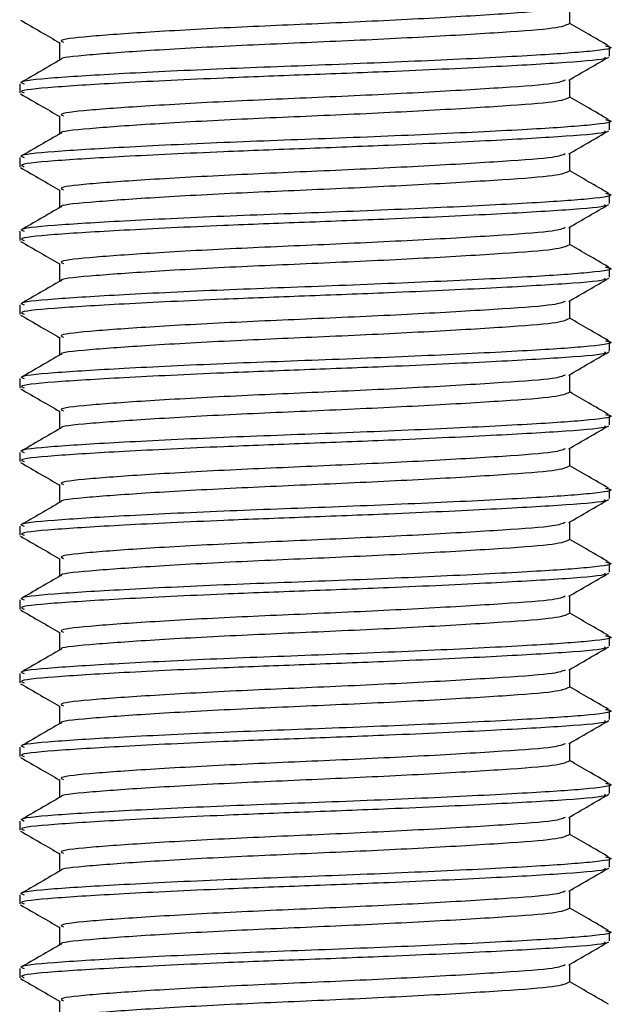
# Model space of a CAD drawing. Header units: millimetres. Extents: x 0 to 420, y 0 to 297.
# Tile 91 of 95: x 326.811 to 327.333, y 201.12 to 201.983. Entities that reach past the tile are written whole.
import ezdxf

# ---------------------------------------------------------------- set-up
doc = ezdxf.new("R2010")
doc.units = ezdxf.units.MM

msp = doc.modelspace()

# ---------------------------------------------------------------- linework, layer by layer
at = {"color": 7, "linetype": 'Continuous', "lineweight": 25}
for p, q in [((327.29295, 201.97983), (327.29295, 201.99553)), ((326.84593, 201.96367), (326.84593, 201.94794)), ((327.32792, 201.95154), (327.32792, 201.95963)), ((327.29295, 201.9152), (327.29295, 201.93091)), ((326.81095, 201.92732), (326.81095, 201.91924)), ((326.84593, 201.89905), (326.84593, 201.88332)), ((327.32792, 201.88691), (327.32792, 201.89501)), ((326.81095, 201.8627), (326.81095, 201.85462)), ((327.29295, 201.85058), (327.29295, 201.86628)), ((326.84593, 201.83443), (326.84593, 201.8187)), ((327.32792, 201.82229), (327.32792, 201.83038)), ((327.29295, 201.78596), (327.29295, 201.80166)), ((326.81095, 201.79808), (326.81095, 201.79)), ((326.84593, 201.7698), (326.84593, 201.75408)), ((327.32792, 201.75767), (327.32792, 201.76576)), ((326.81095, 201.73345), (326.81095, 201.72538)), ((327.29295, 201.72134), (327.29295, 201.73704)), ((326.84593, 201.70518), (326.84593, 201.68945)), ((327.32792, 201.69305), (327.32792, 201.70114)), ((327.29295, 201.65672), (327.29295, 201.67242)), ((326.81095, 201.66883), (326.81095, 201.66076)), ((326.84593, 201.64056), (326.84593, 201.62483)), ((327.32792, 201.62843), (327.32792, 201.63652)), ((326.81095, 201.60421), (326.81095, 201.59613)), ((327.29295, 201.59209), (327.29295, 201.6078)), ((326.84593, 201.57594), (326.84593, 201.56021)), ((327.32792, 201.5638), (327.32792, 201.5719)), ((327.29295, 201.52747), (327.29295, 201.54317)), ((326.81095, 201.53959), (326.81095, 201.53151)), ((326.84593, 201.51132), (326.84593, 201.49559)), ((327.32792, 201.49918), (327.32792, 201.50727)), ((326.81095, 201.47497), (326.81095, 201.46689)), ((327.29295, 201.46285), (327.29295, 201.47855)), ((326.84593, 201.44669), (326.84593, 201.43097)), ((327.32792, 201.43456), (327.32792, 201.44265)), ((326.81095, 201.41035), (326.81095, 201.40227)), ((327.29295, 201.39823), (327.29295, 201.41393)), ((326.84593, 201.38207), (326.84593, 201.36634)), ((327.32792, 201.36994), (327.32792, 201.37803)), ((326.81095, 201.34572), (326.81095, 201.33765)), ((327.29295, 201.33361), (327.29295, 201.34931)), ((326.84593, 201.31745), (326.84593, 201.30172)), ((327.32792, 201.30532), (327.32792, 201.31341)), ((326.81095, 201.2811), (326.81095, 201.27302)), ((327.29295, 201.26898), (327.29295, 201.28469)), ((326.84593, 201.25283), (326.84593, 201.2371)), ((327.32792, 201.24069), (327.32792, 201.24879)), ((326.81095, 201.21648), (326.81095, 201.2084)), ((327.29295, 201.20436), (327.29295, 201.22006)), ((326.84593, 201.18821), (326.84593, 201.17248)), ((327.32792, 201.17607), (327.32792, 201.18417)), ((326.81095, 201.15186), (326.81095, 201.14378)), ((327.29295, 201.13974), (327.29295, 201.15544)), ((326.84593, 201.12359), (326.84593, 201.10786))]:
    msp.add_line(p, q, dxfattribs=at)
for points, knots in [([(327.28888, 201.99505), (327.28659, 201.99402), (327.28129, 201.99166), (327.23667, 201.98848), (327.16789, 201.98431), (327.08368, 201.9803), (326.99791, 201.97674), (326.92181, 201.97248), (326.8692, 201.9687), (326.84408, 201.96584), (326.8484, 201.96408), (326.8494, 201.96367)], [0, 0, 0, 0, 0.092851, 0.214497, 0.340949, 0.466292, 0.58841, 0.715456, 0.839132, 0.962684, 1, 1, 1, 1]), ([(326.8117, 201.98303), (326.81756, 201.97965), (326.82897, 201.97304), (326.84037, 201.96643), (326.84593, 201.96322)], [0, 0, 0, 0, 0.513038, 1, 1, 1, 1]), ([(327.29236, 201.97983), (327.28962, 201.97848), (327.28414, 201.97579), (327.23693, 201.97232), (327.16782, 201.96816), (327.08368, 201.96415), (326.99797, 201.96058), (326.92158, 201.95632), (326.87002, 201.95254), (326.84504, 201.95002), (326.84759, 201.94861), (326.8477, 201.94855)], [0, 0, 0, 0, 0.1221089, 0.2440673, 0.3708443, 0.4965099, 0.6189414, 0.7463142, 0.8703081, 0.994178, 1, 1, 1, 1]), ([(327.32702, 201.96052), (327.32116, 201.96391), (327.30981, 201.97049), (327.29845, 201.97706), (327.29295, 201.98025)], [0, 0, 0, 0, 0.515208, 1, 1, 1, 1]), ([(327.3242, 201.96052), (327.32559, 201.96027), (327.33463, 201.9587), (327.31459, 201.95562), (327.2642, 201.95213), (327.18293, 201.94796), (327.086, 201.94395), (326.9867, 201.94039), (326.89871, 201.93613), (326.83786, 201.93235), (326.80881, 201.92949), (326.81381, 201.92773), (326.81497, 201.92732)], [0, 0, 0, 0, 0.02173, 0.141426, 0.256552, 0.376223, 0.494845, 0.610417, 0.730649, 0.847695, 0.964624, 1, 1, 1, 1]), ([(326.84696, 201.94854), (326.84111, 201.94515), (326.82941, 201.93837), (326.81771, 201.9316), (326.81186, 201.92821)], [0, 0, 0, 0, 0.499904, 1, 1, 1, 1]), ([(327.32351, 201.95071), (327.32396, 201.95036), (327.32616, 201.94866), (327.29291, 201.94584), (327.22767, 201.94208), (327.14353, 201.93815), (327.06113, 201.93505), (326.97957, 201.93195), (326.89868, 201.92805), (326.83787, 201.92427), (326.80881, 201.92142), (326.81381, 201.91965), (326.81497, 201.91924)], [0, 0, 0, 0, 0.031821, 0.155073, 0.278079, 0.40465, 0.4988, 0.589965, 0.716508, 0.839699, 0.962766, 1, 1, 1, 1]), ([(327.29206, 201.93039), (327.29791, 201.93378), (327.30961, 201.94056), (327.32131, 201.94733), (327.32717, 201.95072)], [0, 0, 0, 0, 0.499899, 1, 1, 1, 1]), ([(327.28888, 201.93043), (327.28659, 201.9294), (327.28129, 201.92704), (327.23667, 201.92386), (327.16789, 201.91969), (327.08368, 201.91568), (326.99791, 201.91212), (326.92181, 201.90785), (326.8692, 201.90408), (326.84408, 201.90122), (326.8484, 201.89946), (326.8494, 201.89905)], [0, 0, 0, 0, 0.092851, 0.214497, 0.340949, 0.466292, 0.58841, 0.715456, 0.839132, 0.962684, 1, 1, 1, 1]), ([(326.8117, 201.91841), (326.81756, 201.91502), (326.82897, 201.90842), (326.84037, 201.90181), (326.84593, 201.8986)], [0, 0, 0, 0, 0.513038, 1, 1, 1, 1]), ([(327.29236, 201.91521), (327.28962, 201.91386), (327.28414, 201.91117), (327.23693, 201.9077), (327.16782, 201.90353), (327.08368, 201.89953), (326.99797, 201.89596), (326.92158, 201.8917), (326.87002, 201.88792), (326.84504, 201.8854), (326.84759, 201.88399), (326.8477, 201.88392)], [0, 0, 0, 0, 0.1221089, 0.2440673, 0.3708443, 0.4965099, 0.6189414, 0.7463142, 0.8703081, 0.994178, 1, 1, 1, 1]), ([(327.32702, 201.8959), (327.32116, 201.89929), (327.30981, 201.90586), (327.29845, 201.91244), (327.29295, 201.91563)], [0, 0, 0, 0, 0.515208, 1, 1, 1, 1]), ([(327.3242, 201.89589), (327.32559, 201.89565), (327.33463, 201.89408), (327.31459, 201.89099), (327.2642, 201.88751), (327.18293, 201.88334), (327.086, 201.87933), (326.9867, 201.87577), (326.89871, 201.8715), (326.83786, 201.86773), (326.80881, 201.86487), (326.81381, 201.86311), (326.81497, 201.8627)], [0, 0, 0, 0, 0.02173, 0.141426, 0.256552, 0.376223, 0.494845, 0.610417, 0.730649, 0.847695, 0.964624, 1, 1, 1, 1]), ([(327.32351, 201.88609), (327.32396, 201.88574), (327.32616, 201.88404), (327.29291, 201.88122), (327.22767, 201.87746), (327.14353, 201.87353), (327.06113, 201.87042), (326.97957, 201.86733), (326.89868, 201.86343), (326.83787, 201.85965), (326.80881, 201.85679), (326.81381, 201.85503), (326.81497, 201.85462)], [0, 0, 0, 0, 0.031821, 0.155073, 0.278079, 0.40465, 0.4988, 0.589965, 0.716508, 0.839699, 0.962766, 1, 1, 1, 1]), ([(327.29206, 201.86577), (327.29791, 201.86916), (327.30961, 201.87594), (327.32131, 201.88271), (327.32717, 201.8861)], [0, 0, 0, 0, 0.499899, 1, 1, 1, 1]), ([(326.84696, 201.88392), (326.84111, 201.88053), (326.82941, 201.87375), (326.81771, 201.86698), (326.81186, 201.86359)], [0, 0, 0, 0, 0.499904, 1, 1, 1, 1]), ([(327.28888, 201.8658), (327.28659, 201.86478), (327.28129, 201.86241), (327.23667, 201.85924), (327.16789, 201.85507), (327.08368, 201.85106), (326.99791, 201.84749), (326.92181, 201.84323), (326.8692, 201.83946), (326.84408, 201.8366), (326.8484, 201.83484), (326.8494, 201.83443)], [0, 0, 0, 0, 0.092851, 0.214497, 0.340949, 0.466292, 0.58841, 0.715456, 0.839132, 0.962684, 1, 1, 1, 1]), ([(326.8117, 201.85379), (326.81756, 201.8504), (326.82897, 201.8438), (326.84037, 201.83719), (326.84593, 201.83397)], [0, 0, 0, 0, 0.513038, 1, 1, 1, 1]), ([(327.29236, 201.85059), (327.28962, 201.84924), (327.28414, 201.84654), (327.23693, 201.84308), (327.16782, 201.83891), (327.08368, 201.8349), (326.99797, 201.83134), (326.92158, 201.82708), (326.87002, 201.82329), (326.84504, 201.82078), (326.84759, 201.81937), (326.8477, 201.8193)], [0, 0, 0, 0, 0.122109, 0.244067, 0.370844, 0.49651, 0.618941, 0.746314, 0.870308, 0.994178, 1, 1, 1, 1]), ([(327.32702, 201.83128), (327.32116, 201.83467), (327.30981, 201.84124), (327.29845, 201.84782), (327.29295, 201.85101)], [0, 0, 0, 0, 0.515208, 1, 1, 1, 1]), ([(327.3242, 201.83127), (327.32559, 201.83103), (327.33463, 201.82946), (327.31459, 201.82637), (327.2642, 201.82289), (327.18293, 201.81872), (327.086, 201.81471), (326.9867, 201.81114), (326.89871, 201.80688), (326.83786, 201.80311), (326.80881, 201.80025), (326.81381, 201.79849), (326.81497, 201.79808)], [0, 0, 0, 0, 0.02173, 0.141426, 0.256552, 0.376223, 0.494845, 0.610417, 0.730649, 0.847695, 0.964624, 1, 1, 1, 1]), ([(326.84696, 201.81929), (326.84111, 201.81591), (326.82941, 201.80913), (326.81771, 201.80236), (326.81186, 201.79897)], [0, 0, 0, 0, 0.499904, 1, 1, 1, 1]), ([(327.32351, 201.82147), (327.32396, 201.82112), (327.32616, 201.81942), (327.29291, 201.8166), (327.22767, 201.81284), (327.14353, 201.80891), (327.06113, 201.8058), (326.97957, 201.80271), (326.89868, 201.79881), (326.83787, 201.79503), (326.80881, 201.79217), (326.81381, 201.79041), (326.81497, 201.79)], [0, 0, 0, 0, 0.0318208, 0.1550726, 0.2780795, 0.40465, 0.4988, 0.5899648, 0.7165084, 0.839699, 0.9627664, 1, 1, 1, 1]), ([(327.29206, 201.80115), (327.29791, 201.80454), (327.30961, 201.81132), (327.32131, 201.81809), (327.32717, 201.82148)], [0, 0, 0, 0, 0.499899, 1, 1, 1, 1]), ([(327.28888, 201.80118), (327.28659, 201.80016), (327.28129, 201.79779), (327.23667, 201.79462), (327.16789, 201.79044), (327.08368, 201.78644), (326.99791, 201.78287), (326.92181, 201.77861), (326.8692, 201.77483), (326.84408, 201.77198), (326.8484, 201.77022), (326.8494, 201.76981)], [0, 0, 0, 0, 0.092851, 0.214497, 0.340949, 0.466292, 0.58841, 0.715456, 0.839132, 0.962684, 1, 1, 1, 1]), ([(326.8117, 201.78917), (326.81756, 201.78578), (326.82897, 201.77918), (326.84037, 201.77257), (326.84593, 201.76935)], [0, 0, 0, 0, 0.5130376, 1, 1, 1, 1]), ([(327.29236, 201.78596), (327.28962, 201.78462), (327.28414, 201.78192), (327.23693, 201.77846), (327.16782, 201.77429), (327.08368, 201.77028), (326.99797, 201.76672), (326.92158, 201.76246), (326.87002, 201.75867), (326.84504, 201.75615), (326.84759, 201.75474), (326.8477, 201.75468)], [0, 0, 0, 0, 0.122109, 0.244067, 0.370844, 0.49651, 0.618941, 0.746314, 0.870308, 0.994178, 1, 1, 1, 1]), ([(327.32702, 201.76666), (327.32116, 201.77005), (327.30981, 201.77662), (327.29845, 201.7832), (327.29295, 201.78639)], [0, 0, 0, 0, 0.5152084, 1, 1, 1, 1]), ([(327.3242, 201.76665), (327.32559, 201.76641), (327.33463, 201.76483), (327.31459, 201.76175), (327.2642, 201.75827), (327.18293, 201.75409), (327.086, 201.75009), (326.9867, 201.74652), (326.89871, 201.74226), (326.83786, 201.73848), (326.80881, 201.73563), (326.81381, 201.73386), (326.81497, 201.73345)], [0, 0, 0, 0, 0.0217297, 0.1414261, 0.2565525, 0.3762225, 0.4948447, 0.6104172, 0.7306489, 0.8476948, 0.9646236, 1, 1, 1, 1]), ([(327.32351, 201.75685), (327.32396, 201.7565), (327.32616, 201.75479), (327.29291, 201.75197), (327.22767, 201.74822), (327.14353, 201.74428), (327.06113, 201.74118), (326.97957, 201.73808), (326.89868, 201.73419), (326.83787, 201.73041), (326.80881, 201.72755), (326.81381, 201.72579), (326.81497, 201.72538)], [0, 0, 0, 0, 0.0318208, 0.1550726, 0.2780795, 0.40465, 0.4988, 0.5899648, 0.7165084, 0.839699, 0.9627664, 1, 1, 1, 1]), ([(327.29206, 201.73653), (327.29791, 201.73992), (327.30961, 201.74669), (327.32131, 201.75347), (327.32717, 201.75686)], [0, 0, 0, 0, 0.499899, 1, 1, 1, 1]), ([(326.84696, 201.75467), (326.84111, 201.75128), (326.82941, 201.74451), (326.81771, 201.73773), (326.81186, 201.73435)], [0, 0, 0, 0, 0.499904, 1, 1, 1, 1]), ([(327.28888, 201.73656), (327.28659, 201.73554), (327.28129, 201.73317), (327.23667, 201.72999), (327.16789, 201.72582), (327.08368, 201.72182), (326.99791, 201.71825), (326.92181, 201.71399), (326.8692, 201.71021), (326.84408, 201.70736), (326.8484, 201.70559), (326.8494, 201.70518)], [0, 0, 0, 0, 0.092851, 0.214497, 0.340949, 0.466292, 0.58841, 0.715456, 0.839132, 0.962684, 1, 1, 1, 1]), ([(326.8117, 201.72455), (326.81756, 201.72116), (326.82897, 201.71455), (326.84037, 201.70795), (326.84593, 201.70473)], [0, 0, 0, 0, 0.5130376, 1, 1, 1, 1]), ([(327.29236, 201.72134), (327.28962, 201.71999), (327.28414, 201.7173), (327.23693, 201.71383), (327.16782, 201.70967), (327.08368, 201.70566), (326.99797, 201.70209), (326.92158, 201.69783), (326.87002, 201.69405), (326.84504, 201.69153), (326.84759, 201.69012), (326.8477, 201.69006)], [0, 0, 0, 0, 0.122109, 0.244067, 0.370844, 0.49651, 0.618941, 0.746314, 0.870308, 0.994178, 1, 1, 1, 1]), ([(327.32702, 201.70204), (327.32116, 201.70542), (327.30981, 201.712), (327.29845, 201.71858), (327.29295, 201.72176)], [0, 0, 0, 0, 0.515208, 1, 1, 1, 1]), ([(327.3242, 201.70203), (327.32559, 201.70179), (327.33463, 201.70021), (327.31459, 201.69713), (327.2642, 201.69365), (327.18293, 201.68947), (327.086, 201.68547), (326.9867, 201.6819), (326.89871, 201.67764), (326.83786, 201.67386), (326.80881, 201.67101), (326.81381, 201.66924), (326.81497, 201.66883)], [0, 0, 0, 0, 0.02173, 0.141426, 0.256552, 0.376223, 0.494845, 0.610417, 0.730649, 0.847695, 0.964624, 1, 1, 1, 1]), ([(326.84696, 201.69005), (326.84111, 201.68666), (326.82941, 201.67989), (326.81771, 201.67311), (326.81186, 201.66973)], [0, 0, 0, 0, 0.499904, 1, 1, 1, 1]), ([(327.32351, 201.69222), (327.32396, 201.69188), (327.32616, 201.69017), (327.29291, 201.68735), (327.22767, 201.6836), (327.14353, 201.67966), (327.06113, 201.67656), (326.97957, 201.67346), (326.89868, 201.66956), (326.83787, 201.66578), (326.80881, 201.66293), (326.81381, 201.66116), (326.81497, 201.66076)], [0, 0, 0, 0, 0.0318208, 0.1550726, 0.2780795, 0.40465, 0.4988, 0.5899648, 0.7165084, 0.839699, 0.9627664, 1, 1, 1, 1]), ([(327.29206, 201.67191), (327.29791, 201.67529), (327.30961, 201.68207), (327.32131, 201.68885), (327.32717, 201.69223)], [0, 0, 0, 0, 0.499899, 1, 1, 1, 1]), ([(327.28888, 201.67194), (327.28659, 201.67092), (327.28129, 201.66855), (327.23667, 201.66537), (327.16789, 201.6612), (327.08368, 201.65719), (326.99791, 201.65363), (326.92181, 201.64937), (326.8692, 201.64559), (326.84408, 201.64273), (326.8484, 201.64097), (326.8494, 201.64056)], [0, 0, 0, 0, 0.092851, 0.214497, 0.340949, 0.466292, 0.58841, 0.715456, 0.839132, 0.962684, 1, 1, 1, 1]), ([(326.8117, 201.65992), (326.81756, 201.65654), (326.82897, 201.64993), (326.84037, 201.64332), (326.84593, 201.64011)], [0, 0, 0, 0, 0.513038, 1, 1, 1, 1]), ([(327.29236, 201.65672), (327.28962, 201.65537), (327.28414, 201.65268), (327.23693, 201.64921), (327.16782, 201.64505), (327.08368, 201.64104), (326.99797, 201.63747), (326.92158, 201.63321), (326.87002, 201.62943), (326.84504, 201.62691), (326.84759, 201.6255), (326.8477, 201.62544)], [0, 0, 0, 0, 0.122109, 0.244067, 0.370844, 0.49651, 0.618941, 0.746314, 0.870308, 0.994178, 1, 1, 1, 1]), ([(327.32702, 201.63741), (327.32116, 201.6408), (327.30981, 201.64738), (327.29845, 201.65395), (327.29295, 201.65714)], [0, 0, 0, 0, 0.515208, 1, 1, 1, 1]), ([(327.3242, 201.63741), (327.32559, 201.63716), (327.33463, 201.63559), (327.31459, 201.63251), (327.2642, 201.62902), (327.18293, 201.62485), (327.086, 201.62084), (326.9867, 201.61728), (326.89871, 201.61302), (326.83786, 201.60924), (326.80881, 201.60638), (326.81381, 201.60462), (326.81497, 201.60421)], [0, 0, 0, 0, 0.02173, 0.141426, 0.256552, 0.376223, 0.494845, 0.610417, 0.730649, 0.847695, 0.964624, 1, 1, 1, 1]), ([(327.32351, 201.6276), (327.32396, 201.62725), (327.32616, 201.62555), (327.29291, 201.62273), (327.22767, 201.61897), (327.14353, 201.61504), (327.06113, 201.61194), (326.97957, 201.60884), (326.89868, 201.60494), (326.83787, 201.60116), (326.80881, 201.59831), (326.81381, 201.59654), (326.81497, 201.59613)], [0, 0, 0, 0, 0.0318208, 0.1550726, 0.2780795, 0.40465, 0.4988, 0.5899648, 0.7165084, 0.839699, 0.9627664, 1, 1, 1, 1]), ([(327.29206, 201.60728), (327.29791, 201.61067), (327.30961, 201.61745), (327.32131, 201.62422), (327.32717, 201.62761)], [0, 0, 0, 0, 0.499899, 1, 1, 1, 1]), ([(326.84696, 201.62543), (326.84111, 201.62204), (326.82941, 201.61526), (326.81771, 201.60849), (326.81186, 201.6051)], [0, 0, 0, 0, 0.499904, 1, 1, 1, 1]), ([(327.28888, 201.60732), (327.28659, 201.60629), (327.28129, 201.60393), (327.23667, 201.60075), (327.16789, 201.59658), (327.08368, 201.59257), (326.99791, 201.58901), (326.92181, 201.58474), (326.8692, 201.58097), (326.84408, 201.57811), (326.8484, 201.57635), (326.8494, 201.57594)], [0, 0, 0, 0, 0.092851, 0.214497, 0.340949, 0.466292, 0.58841, 0.715456, 0.839132, 0.962684, 1, 1, 1, 1]), ([(326.8117, 201.5953), (326.81756, 201.59191), (326.82897, 201.58531), (326.84037, 201.5787), (326.84593, 201.57549)], [0, 0, 0, 0, 0.513038, 1, 1, 1, 1]), ([(327.29236, 201.5921), (327.28962, 201.59075), (327.28414, 201.58806), (327.23693, 201.58459), (327.16782, 201.58042), (327.08368, 201.57642), (326.99797, 201.57285), (326.92158, 201.56859), (326.87002, 201.56481), (326.84504, 201.56229), (326.84759, 201.56088), (326.8477, 201.56081)], [0, 0, 0, 0, 0.122109, 0.244067, 0.370844, 0.49651, 0.618941, 0.746314, 0.870308, 0.994178, 1, 1, 1, 1]), ([(327.32702, 201.57279), (327.32116, 201.57618), (327.30981, 201.58275), (327.29845, 201.58933), (327.29295, 201.59252)], [0, 0, 0, 0, 0.515208, 1, 1, 1, 1]), ([(327.3242, 201.57278), (327.32559, 201.57254), (327.33463, 201.57097), (327.31459, 201.56788), (327.2642, 201.5644), (327.18293, 201.56023), (327.086, 201.55622), (326.9867, 201.55266), (326.89871, 201.54839), (326.83786, 201.54462), (326.80881, 201.54176), (326.81381, 201.54), (326.81497, 201.53959)], [0, 0, 0, 0, 0.02173, 0.141426, 0.256552, 0.376223, 0.494845, 0.610417, 0.730649, 0.847695, 0.964624, 1, 1, 1, 1]), ([(326.84696, 201.56081), (326.84111, 201.55742), (326.82941, 201.55064), (326.81771, 201.54387), (326.81186, 201.54048)], [0, 0, 0, 0, 0.499904, 1, 1, 1, 1]), ([(327.32351, 201.56298), (327.32396, 201.56263), (327.32616, 201.56093), (327.29291, 201.55811), (327.22767, 201.55435), (327.14353, 201.55042), (327.06113, 201.54731), (326.97957, 201.54422), (326.89868, 201.54032), (326.83787, 201.53654), (326.80881, 201.53368), (326.81381, 201.53192), (326.81497, 201.53151)], [0, 0, 0, 0, 0.0318208, 0.1550726, 0.2780795, 0.40465, 0.4988, 0.5899648, 0.7165084, 0.839699, 0.9627664, 1, 1, 1, 1]), ([(327.29206, 201.54266), (327.29791, 201.54605), (327.30961, 201.55283), (327.32131, 201.5596), (327.32717, 201.56299)], [0, 0, 0, 0, 0.499899, 1, 1, 1, 1]), ([(327.28888, 201.5427), (327.28659, 201.54167), (327.28129, 201.53931), (327.23667, 201.53613), (327.16789, 201.53196), (327.08368, 201.52795), (326.99791, 201.52439), (326.92181, 201.52012), (326.8692, 201.51635), (326.84408, 201.51349), (326.8484, 201.51173), (326.8494, 201.51132)], [0, 0, 0, 0, 0.092851, 0.214497, 0.340949, 0.466292, 0.58841, 0.715456, 0.839132, 0.962684, 1, 1, 1, 1]), ([(326.8117, 201.53068), (326.81756, 201.52729), (326.82897, 201.52069), (326.84037, 201.51408), (326.84593, 201.51086)], [0, 0, 0, 0, 0.513038, 1, 1, 1, 1]), ([(327.29236, 201.52748), (327.28962, 201.52613), (327.28414, 201.52343), (327.23693, 201.51997), (327.16782, 201.5158), (327.08368, 201.51179), (326.99797, 201.50823), (326.92158, 201.50397), (326.87002, 201.50018), (326.84504, 201.49767), (326.84759, 201.49626), (326.8477, 201.49619)], [0, 0, 0, 0, 0.122109, 0.244067, 0.370844, 0.49651, 0.618941, 0.746314, 0.870308, 0.994178, 1, 1, 1, 1]), ([(327.32702, 201.50817), (327.32116, 201.51156), (327.30981, 201.51813), (327.29845, 201.52471), (327.29295, 201.5279)], [0, 0, 0, 0, 0.515208, 1, 1, 1, 1]), ([(327.3242, 201.50816), (327.32559, 201.50792), (327.33463, 201.50635), (327.31459, 201.50326), (327.2642, 201.49978), (327.18293, 201.49561), (327.086, 201.4916), (326.9867, 201.48804), (326.89871, 201.48377), (326.83786, 201.48), (326.80881, 201.47714), (326.81381, 201.47538), (326.81497, 201.47497)], [0, 0, 0, 0, 0.02173, 0.141426, 0.256552, 0.376223, 0.494845, 0.610417, 0.730649, 0.847695, 0.964624, 1, 1, 1, 1]), ([(327.32351, 201.49836), (327.32396, 201.49801), (327.32616, 201.49631), (327.29291, 201.49349), (327.22767, 201.48973), (327.14353, 201.4858), (327.06113, 201.48269), (326.97957, 201.4796), (326.89868, 201.4757), (326.83787, 201.47192), (326.80881, 201.46906), (326.81381, 201.4673), (326.81497, 201.46689)], [0, 0, 0, 0, 0.0318208, 0.1550726, 0.2780795, 0.40465, 0.4988, 0.5899648, 0.7165084, 0.839699, 0.9627664, 1, 1, 1, 1]), ([(327.29206, 201.47804), (327.29791, 201.48143), (327.30961, 201.48821), (327.32131, 201.49498), (327.32717, 201.49837)], [0, 0, 0, 0, 0.499899, 1, 1, 1, 1]), ([(326.84696, 201.49618), (326.84111, 201.4928), (326.82941, 201.48602), (326.81771, 201.47925), (326.81186, 201.47586)], [0, 0, 0, 0, 0.499904, 1, 1, 1, 1]), ([(327.28888, 201.47807), (327.28659, 201.47705), (327.28129, 201.47468), (327.23667, 201.47151), (327.16789, 201.46733), (327.08368, 201.46333), (326.99791, 201.45976), (326.92181, 201.4555), (326.8692, 201.45172), (326.84408, 201.44887), (326.8484, 201.44711), (326.8494, 201.4467)], [0, 0, 0, 0, 0.092851, 0.214497, 0.340949, 0.466292, 0.58841, 0.715456, 0.839132, 0.962684, 1, 1, 1, 1]), ([(326.8117, 201.46606), (326.81756, 201.46267), (326.82897, 201.45607), (326.84037, 201.44946), (326.84593, 201.44624)], [0, 0, 0, 0, 0.513038, 1, 1, 1, 1]), ([(327.29236, 201.46285), (327.28962, 201.46151), (327.28414, 201.45881), (327.23693, 201.45535), (327.16782, 201.45118), (327.08368, 201.44717), (326.99797, 201.44361), (326.92158, 201.43935), (326.87002, 201.43556), (326.84504, 201.43304), (326.84759, 201.43163), (326.8477, 201.43157)], [0, 0, 0, 0, 0.122109, 0.244067, 0.370844, 0.49651, 0.618941, 0.746314, 0.870308, 0.994178, 1, 1, 1, 1]), ([(327.32702, 201.44355), (327.32116, 201.44694), (327.30981, 201.45351), (327.29845, 201.46009), (327.29295, 201.46328)], [0, 0, 0, 0, 0.515208, 1, 1, 1, 1]), ([(327.3242, 201.44354), (327.32559, 201.4433), (327.33463, 201.44172), (327.31459, 201.43864), (327.2642, 201.43516), (327.18293, 201.43098), (327.086, 201.42698), (326.9867, 201.42341), (326.89871, 201.41915), (326.83786, 201.41537), (326.80881, 201.41252), (326.81381, 201.41075), (326.81497, 201.41035)], [0, 0, 0, 0, 0.02173, 0.141426, 0.256552, 0.376223, 0.494845, 0.610417, 0.730649, 0.847695, 0.964624, 1, 1, 1, 1]), ([(326.84696, 201.43156), (326.84111, 201.42817), (326.82941, 201.4214), (326.81771, 201.41462), (326.81186, 201.41124)], [0, 0, 0, 0, 0.499904, 1, 1, 1, 1]), ([(327.32351, 201.43374), (327.32396, 201.43339), (327.32616, 201.43169), (327.29291, 201.42886), (327.22767, 201.42511), (327.14353, 201.42117), (327.06113, 201.41807), (326.97957, 201.41497), (326.89868, 201.41108), (326.83787, 201.4073), (326.80881, 201.40444), (326.81381, 201.40268), (326.81497, 201.40227)], [0, 0, 0, 0, 0.031821, 0.155073, 0.278079, 0.40465, 0.4988, 0.589965, 0.716508, 0.839699, 0.962766, 1, 1, 1, 1]), ([(327.29206, 201.41342), (327.29791, 201.41681), (327.30961, 201.42358), (327.32131, 201.43036), (327.32717, 201.43375)], [0, 0, 0, 0, 0.499899, 1, 1, 1, 1]), ([(327.28888, 201.41345), (327.28659, 201.41243), (327.28129, 201.41006), (327.23667, 201.40688), (327.16789, 201.40271), (327.08368, 201.39871), (326.99791, 201.39514), (326.92181, 201.39088), (326.8692, 201.3871), (326.84408, 201.38425), (326.8484, 201.38248), (326.8494, 201.38208)], [0, 0, 0, 0, 0.092851, 0.214497, 0.340949, 0.466292, 0.58841, 0.715456, 0.839132, 0.962684, 1, 1, 1, 1]), ([(326.8117, 201.40144), (326.81756, 201.39805), (326.82897, 201.39144), (326.84037, 201.38484), (326.84593, 201.38162)], [0, 0, 0, 0, 0.513038, 1, 1, 1, 1]), ([(327.29236, 201.39823), (327.28962, 201.39688), (327.28414, 201.39419), (327.23693, 201.39072), (327.16782, 201.38656), (327.08368, 201.38255), (326.99797, 201.37899), (326.92158, 201.37472), (326.87002, 201.37094), (326.84504, 201.36842), (326.84759, 201.36701), (326.8477, 201.36695)], [0, 0, 0, 0, 0.122109, 0.244067, 0.370844, 0.49651, 0.618941, 0.746314, 0.870308, 0.994178, 1, 1, 1, 1]), ([(327.32702, 201.37893), (327.32116, 201.38231), (327.30981, 201.38889), (327.29845, 201.39547), (327.29295, 201.39865)], [0, 0, 0, 0, 0.5152084, 1, 1, 1, 1]), ([(327.3242, 201.37892), (327.32559, 201.37868), (327.33463, 201.3771), (327.31459, 201.37402), (327.2642, 201.37054), (327.18293, 201.36636), (327.086, 201.36236), (326.9867, 201.35879), (326.89871, 201.35453), (326.83786, 201.35075), (326.80881, 201.3479), (326.81381, 201.34613), (326.81497, 201.34572)], [0, 0, 0, 0, 0.02173, 0.141426, 0.256552, 0.376223, 0.494845, 0.610417, 0.730649, 0.847695, 0.964624, 1, 1, 1, 1]), ([(327.32351, 201.36912), (327.32396, 201.36877), (327.32616, 201.36706), (327.29291, 201.36424), (327.22767, 201.36049), (327.14353, 201.35655), (327.06113, 201.35345), (326.97957, 201.35035), (326.89868, 201.34645), (326.83787, 201.34267), (326.80881, 201.33982), (326.81381, 201.33806), (326.81497, 201.33765)], [0, 0, 0, 0, 0.031821, 0.155073, 0.278079, 0.40465, 0.4988, 0.589965, 0.716508, 0.839699, 0.962766, 1, 1, 1, 1]), ([(327.29206, 201.3488), (327.29791, 201.35218), (327.30961, 201.35896), (327.32131, 201.36574), (327.32717, 201.36913)], [0, 0, 0, 0, 0.4998993, 1, 1, 1, 1]), ([(326.84696, 201.36694), (326.84111, 201.36355), (326.82941, 201.35678), (326.81771, 201.35), (326.81186, 201.34662)], [0, 0, 0, 0, 0.499904, 1, 1, 1, 1]), ([(327.28888, 201.34883), (327.28659, 201.34781), (327.28129, 201.34544), (327.23667, 201.34226), (327.16789, 201.33809), (327.08368, 201.33408), (326.99791, 201.33052), (326.92181, 201.32626), (326.8692, 201.32248), (326.84408, 201.31962), (326.8484, 201.31786), (326.8494, 201.31745)], [0, 0, 0, 0, 0.092851, 0.214497, 0.340949, 0.466292, 0.58841, 0.715456, 0.839132, 0.962684, 1, 1, 1, 1]), ([(326.8117, 201.33681), (326.81756, 201.33343), (326.82897, 201.32682), (326.84037, 201.32022), (326.84593, 201.317)], [0, 0, 0, 0, 0.513038, 1, 1, 1, 1]), ([(327.29236, 201.33361), (327.28962, 201.33226), (327.28414, 201.32957), (327.23693, 201.3261), (327.16782, 201.32194), (327.08368, 201.31793), (326.99797, 201.31436), (326.92158, 201.3101), (326.87002, 201.30632), (326.84504, 201.3038), (326.84759, 201.30239), (326.8477, 201.30233)], [0, 0, 0, 0, 0.122109, 0.244067, 0.370844, 0.49651, 0.618941, 0.746314, 0.870308, 0.994178, 1, 1, 1, 1]), ([(327.32702, 201.3143), (327.32116, 201.31769), (327.30981, 201.32427), (327.29845, 201.33084), (327.29295, 201.33403)], [0, 0, 0, 0, 0.515208, 1, 1, 1, 1]), ([(327.3242, 201.3143), (327.32559, 201.31405), (327.33463, 201.31248), (327.31459, 201.3094), (327.2642, 201.30591), (327.18293, 201.30174), (327.086, 201.29773), (326.9867, 201.29417), (326.89871, 201.28991), (326.83786, 201.28613), (326.80881, 201.28327), (326.81381, 201.28151), (326.81497, 201.2811)], [0, 0, 0, 0, 0.0217297, 0.1414261, 0.2565525, 0.3762225, 0.4948447, 0.6104172, 0.7306489, 0.8476948, 0.9646236, 1, 1, 1, 1]), ([(326.84696, 201.30232), (326.84111, 201.29893), (326.82941, 201.29215), (326.81771, 201.28538), (326.81186, 201.28199)], [0, 0, 0, 0, 0.499904, 1, 1, 1, 1]), ([(327.32351, 201.30449), (327.32396, 201.30414), (327.32616, 201.30244), (327.29291, 201.29962), (327.22767, 201.29587), (327.14353, 201.29193), (327.06113, 201.28883), (326.97957, 201.28573), (326.89868, 201.28183), (326.83787, 201.27805), (326.80881, 201.2752), (326.81381, 201.27343), (326.81497, 201.27302)], [0, 0, 0, 0, 0.0318208, 0.1550726, 0.2780795, 0.40465, 0.4988, 0.5899648, 0.7165084, 0.839699, 0.9627664, 1, 1, 1, 1]), ([(327.29206, 201.28417), (327.29791, 201.28756), (327.30961, 201.29434), (327.32131, 201.30112), (327.32717, 201.3045)], [0, 0, 0, 0, 0.499899, 1, 1, 1, 1]), ([(327.28888, 201.28421), (327.28659, 201.28318), (327.28129, 201.28082), (327.23667, 201.27764), (327.16789, 201.27347), (327.08368, 201.26946), (326.99791, 201.2659), (326.92181, 201.26163), (326.8692, 201.25786), (326.84408, 201.255), (326.8484, 201.25324), (326.8494, 201.25283)], [0, 0, 0, 0, 0.092851, 0.214497, 0.340949, 0.466292, 0.58841, 0.715456, 0.839132, 0.962684, 1, 1, 1, 1]), ([(326.8117, 201.27219), (326.81756, 201.2688), (326.82897, 201.2622), (326.84037, 201.25559), (326.84593, 201.25238)], [0, 0, 0, 0, 0.513038, 1, 1, 1, 1]), ([(327.29236, 201.26899), (327.28962, 201.26764), (327.28414, 201.26495), (327.23693, 201.26148), (327.16782, 201.25731), (327.08368, 201.25331), (326.99797, 201.24974), (326.92158, 201.24548), (326.87002, 201.2417), (326.84504, 201.23918), (326.84759, 201.23777), (326.8477, 201.2377)], [0, 0, 0, 0, 0.122109, 0.244067, 0.370844, 0.49651, 0.618941, 0.746314, 0.870308, 0.994178, 1, 1, 1, 1]), ([(327.32702, 201.24968), (327.32116, 201.25307), (327.30981, 201.25964), (327.29845, 201.26622), (327.29295, 201.26941)], [0, 0, 0, 0, 0.515208, 1, 1, 1, 1]), ([(327.3242, 201.24967), (327.32559, 201.24943), (327.33463, 201.24786), (327.31459, 201.24478), (327.2642, 201.24129), (327.18293, 201.23712), (327.086, 201.23311), (326.9867, 201.22955), (326.89871, 201.22528), (326.83786, 201.22151), (326.80881, 201.21865), (326.81381, 201.21689), (326.81497, 201.21648)], [0, 0, 0, 0, 0.0217297, 0.1414261, 0.2565525, 0.3762225, 0.4948447, 0.6104172, 0.7306489, 0.8476948, 0.9646236, 1, 1, 1, 1]), ([(326.84696, 201.2377), (326.84111, 201.23431), (326.82941, 201.22753), (326.81771, 201.22076), (326.81186, 201.21737)], [0, 0, 0, 0, 0.499904, 1, 1, 1, 1]), ([(327.32351, 201.23987), (327.32396, 201.23952), (327.32616, 201.23782), (327.29291, 201.235), (327.22767, 201.23124), (327.14353, 201.22731), (327.06113, 201.2242), (326.97957, 201.22111), (326.89868, 201.21721), (326.83787, 201.21343), (326.80881, 201.21057), (326.81381, 201.20881), (326.81497, 201.2084)], [0, 0, 0, 0, 0.031821, 0.155073, 0.278079, 0.40465, 0.4988, 0.589965, 0.716508, 0.839699, 0.962766, 1, 1, 1, 1]), ([(327.29206, 201.21955), (327.29791, 201.22294), (327.30961, 201.22972), (327.32131, 201.23649), (327.32717, 201.23988)], [0, 0, 0, 0, 0.4998993, 1, 1, 1, 1]), ([(327.28888, 201.21959), (327.28659, 201.21856), (327.28129, 201.2162), (327.23667, 201.21302), (327.16789, 201.20885), (327.08368, 201.20484), (326.99791, 201.20128), (326.92181, 201.19701), (326.8692, 201.19324), (326.84408, 201.19038), (326.8484, 201.18862), (326.8494, 201.18821)], [0, 0, 0, 0, 0.092851, 0.214497, 0.340949, 0.466292, 0.58841, 0.715456, 0.839132, 0.962684, 1, 1, 1, 1]), ([(326.8117, 201.20757), (326.81756, 201.20418), (326.82897, 201.19758), (326.84037, 201.19097), (326.84593, 201.18775)], [0, 0, 0, 0, 0.513038, 1, 1, 1, 1]), ([(327.29236, 201.20437), (327.28962, 201.20302), (327.28414, 201.20032), (327.23693, 201.19686), (327.16782, 201.19269), (327.08368, 201.18869), (326.99797, 201.18512), (326.92158, 201.18086), (326.87002, 201.17707), (326.84504, 201.17456), (326.84759, 201.17315), (326.8477, 201.17308)], [0, 0, 0, 0, 0.122109, 0.244067, 0.370844, 0.49651, 0.618941, 0.746314, 0.870308, 0.994178, 1, 1, 1, 1]), ([(327.32702, 201.18506), (327.32116, 201.18845), (327.30981, 201.19502), (327.29845, 201.2016), (327.29295, 201.20479)], [0, 0, 0, 0, 0.515208, 1, 1, 1, 1]), ([(327.3242, 201.18505), (327.32559, 201.18481), (327.33463, 201.18324), (327.31459, 201.18015), (327.2642, 201.17667), (327.18293, 201.1725), (327.086, 201.16849), (326.9867, 201.16493), (326.89871, 201.16066), (326.83786, 201.15689), (326.80881, 201.15403), (326.81381, 201.15227), (326.81497, 201.15186)], [0, 0, 0, 0, 0.0217297, 0.1414261, 0.2565525, 0.3762225, 0.4948447, 0.6104172, 0.7306489, 0.8476948, 0.9646236, 1, 1, 1, 1]), ([(326.84696, 201.17307), (326.84111, 201.16969), (326.82941, 201.16291), (326.81771, 201.15614), (326.81186, 201.15275)], [0, 0, 0, 0, 0.499904, 1, 1, 1, 1]), ([(327.32351, 201.17525), (327.32396, 201.1749), (327.32616, 201.1732), (327.29291, 201.17038), (327.22767, 201.16662), (327.14353, 201.16269), (327.06113, 201.15958), (326.97957, 201.15649), (326.89868, 201.15259), (326.83787, 201.14881), (326.80881, 201.14595), (326.81381, 201.14419), (326.81497, 201.14378)], [0, 0, 0, 0, 0.031821, 0.155073, 0.278079, 0.40465, 0.4988, 0.589965, 0.716508, 0.839699, 0.962766, 1, 1, 1, 1]), ([(327.29206, 201.15493), (327.29791, 201.15832), (327.30961, 201.1651), (327.32131, 201.17187), (327.32717, 201.17526)], [0, 0, 0, 0, 0.499899, 1, 1, 1, 1]), ([(327.28888, 201.15496), (327.28659, 201.15394), (327.28129, 201.15157), (327.23667, 201.1484), (327.16789, 201.14423), (327.08368, 201.14022), (326.99791, 201.13665), (326.92181, 201.13239), (326.8692, 201.12861), (326.84408, 201.12576), (326.8484, 201.124), (326.8494, 201.12359)], [0, 0, 0, 0, 0.092851, 0.214497, 0.340949, 0.466292, 0.58841, 0.715456, 0.839132, 0.962684, 1, 1, 1, 1]), ([(326.8117, 201.14295), (326.81756, 201.13956), (326.82897, 201.13296), (326.84037, 201.12635), (326.84593, 201.12313)], [0, 0, 0, 0, 0.513038, 1, 1, 1, 1]), ([(327.29236, 201.13974), (327.28962, 201.1384), (327.28414, 201.1357), (327.23693, 201.13224), (327.16782, 201.12807), (327.08368, 201.12406), (326.99797, 201.1205), (326.92158, 201.11624), (326.87002, 201.11245), (326.84504, 201.10993), (326.84759, 201.10852), (326.8477, 201.10846)], [0, 0, 0, 0, 0.122109, 0.244067, 0.370844, 0.49651, 0.618941, 0.746314, 0.870308, 0.994178, 1, 1, 1, 1]), ([(327.32702, 201.12044), (327.32116, 201.12383), (327.30981, 201.1304), (327.29845, 201.13698), (327.29295, 201.14017)], [0, 0, 0, 0, 0.515208, 1, 1, 1, 1])]:
    msp.add_open_spline(points, degree=3, knots=knots, dxfattribs=at)

doc.saveas('drawing.dxf')
